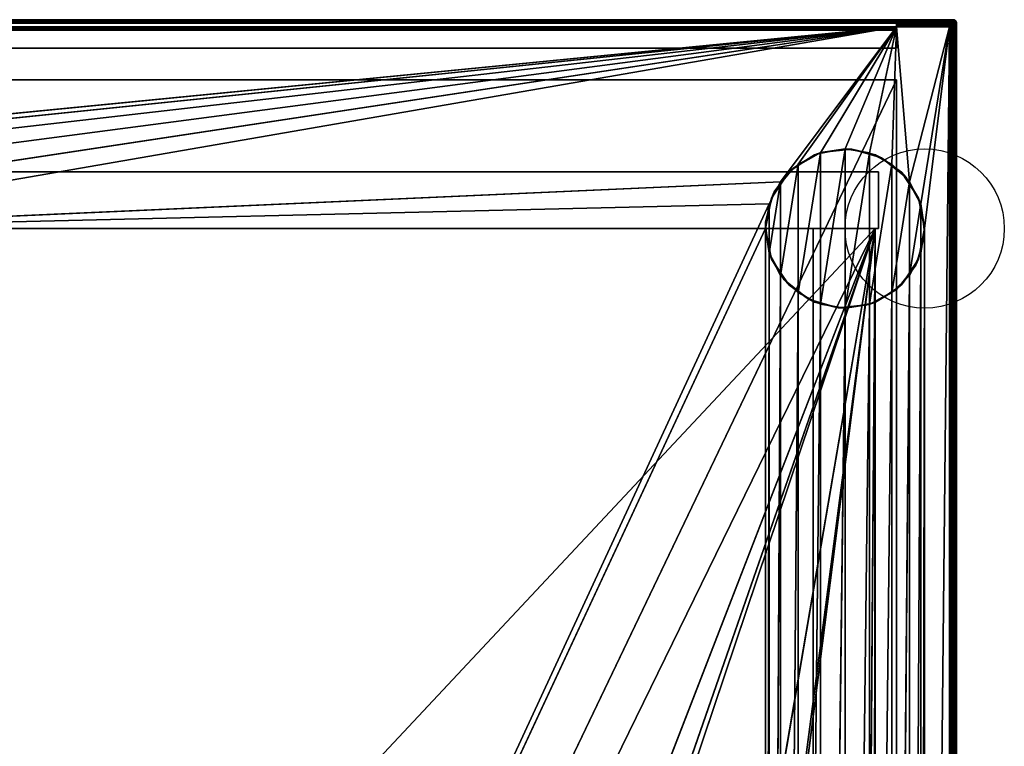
# Model space of a CAD drawing. Header units: millimetres. Extents: x -10 to 414, y -827 to 10.
# Tile 41 of 41: x 135 to 414, y -205 to 0. Entities that reach past the tile are written whole.
import ezdxf

# ---------------------------------------------------------------- set-up
doc = ezdxf.new("R2010")
doc.units = ezdxf.units.MM
doc.header["$MEASUREMENT"] = 0
for name, color, linetype, lineweight in [('0 Misc', 7, 'Continuous', 35), ('10 Raster Images', 7, 'Continuous', 35), ('5 Hatches', 7, 'Continuous', 35)]:
    doc.layers.add(name, color=color, linetype=linetype, lineweight=lineweight)

msp = doc.modelspace()

# ---------------------------------------------------------------- linework, layer by layer
at = {"layer": '0 Misc', "color": 160, "linetype": 'Continuous', "lineweight": 25}
for p, q in [((1, 0, 1174), (399, 0, 1174)), ((399, 0, 1194), (1, 0, 1194)), ((399, 0, 1174), (399, 0, 1194)), ((1, -1, 1195), (399, -1, 1195)), ((383, -1, 1173), (17, -1, 1173)), ((383, -2, 33.5), (17, -2, 33.5)), ((17, -2, 12), (383, -2, 12)), ((31.5, -36.5, 12), (383, -2, 12)), ((38.45, -37.6, 12), (383, -2, 12)), ((44.73, -40.8, 12), (383, -2, 12)), ((49.7, -45.77, 12), (383, -2, 12)), ((52.9, -52.05, 12), (383, -2, 12)), ((54, -59, 12), (383, -2, 12)), ((350.3, -45.77, 12), (383, -2, 12)), ((355.27, -40.8, 12), (383, -2, 12)), ((361.55, -37.6, 12), (383, -2, 12)), ((368.5, -36.5, 12), (383, -2, 12)), ((375.45, -37.6, 12), (383, -2, 12)), ((381.73, -40.8, 12), (383, -2, 12)), ((383, -1, 13), (383, -1, 1173)), ((383, -1, 1173), (383, -8, 1173)), ((383, -1, 13), (398, -1, 13)), ((398, -1, 1173), (383, -1, 1173)), ((383, -8, 34.5), (383, -1, 1173)), ((383, -3, 34.5), (383, -1, 1173)), ((383, -2.84, 34.49), (383, -1, 1173)), ((383, -2.55, 34.39), (383, -1, 1173)), ((383, -2.29, 34.21), (383, -1, 1173)), ((383, -2.11, 33.95), (383, -1, 1173)), ((383, -2.01, 33.66), (383, -1, 1173)), ((383, -2, 33.5), (383, -1, 1173)), ((383, -2, 12), (383, -1, 1173)), ((383, -1.84, 12.01), (383, -1, 1173)), ((383, -1.55, 12.11), (383, -1, 1173)), ((383, -1.29, 12.29), (383, -1, 1173)), ((383, -1.11, 12.55), (383, -1, 1173)), ((383, -1.01, 12.84), (383, -1, 1173)), ((383, -2, 12), (383, -2, 33.5)), ((398, -2, 12), (383, -2, 12)), ((386.7, -45.77, 12), (383, -2, 12)), ((386.7, -45.77, 12), (398, -2, 12)), ((389.9, -52.05, 12), (398, -2, 12)), ((391, -59, 12), (398, -2, 12)), ((391, -685, 12), (398, -2, 12)), ((398, -1, 13), (398, -1, 1173)), ((399, -1, 1173), (398, -1, 1173)), ((398, -781, 12), (398, -2, 12)), ((398.16, -1.01, 1173), (399, -1, 1173)), ((398.45, -1.11, 1173), (399, -1, 1173)), ((398.71, -1.29, 1173), (399, -1, 1173)), ((398.89, -1.55, 1173), (399, -1, 1173)), ((398.99, -1.84, 1173), (399, -1, 1173)), ((399, -2, 1173), (399, -1, 1173)), ((399, -1, 1195), (399, -799, 1195)), ((399, -2, 1173), (399, -2, 13)), ((399, -2, 13), (399, -781, 13)), ((399, -781, 1173), (399, -2, 1173)), ((400, -1, 1174), (400, -799, 1174)), ((400, -799, 1194), (400, -1, 1194)), ((400, -1, 1194), (400, -1, 1174)), ((17, -3, 34.5), (383, -3, 34.5)), ((383, -3, 34.5), (383, -8, 34.5)), ((17, -8, 34.5), (383, -8, 34.5)), ((383, -8, 1173), (17, -8, 1173)), ((383, -8, 34.5), (383, -8, 1173)), ((383, -17, 34.5), (17, -17, 34.5)), ((17, -17, 1173), (383, -17, 1173)), ((17, -781, 1173), (383, -17, 1173)), ((383, -17, 34.5), (383, -715, 34.5)), ((383, -17, 1173), (383, -17, 34.5)), ((383, -17, 1173), (383, -781, 1173)), ((383, -781, 13), (383, -17, 1173)), ((383, -715.89, 33.95), (383, -17, 1173)), ((383, -715.71, 34.21), (383, -17, 1173)), ((383, -715.45, 34.39), (383, -17, 1173)), ((383, -715.16, 34.49), (383, -17, 1173)), ((383, -715, 34.5), (383, -17, 1173)), ((355.27, -77.2), (361.55, -37.6)), ((361.55, -80.4), (368.5, -36.5)), ((361.55, -80.4), (361.55, -37.6)), ((368.5, -81.5), (368.5, -36.5)), ((368.5, -81.5), (375.45, -37.6)), ((375.45, -80.4), (375.45, -37.6)), ((350.3, -72.23), (355.27, -40.8)), ((355.27, -77.2), (355.27, -40.8)), ((375.45, -80.4), (381.73, -40.8)), ((381.73, -77.2), (381.73, -40.8)), ((22, -43, 1142), (378, -43, 1142)), ((378, -43, 69.5), (22, -43, 69.5)), ((378, -43, 1142), (378, -43, 69.5)), ((378, -59, 1142), (378, -43, 1142)), ((378, -59, 69.5), (378, -43, 69.5)), ((54, -59, 12), (350.3, -45.77, 12)), ((347.1, -65.95), (350.3, -45.77)), ((350.3, -72.23), (350.3, -45.77)), ((381.73, -77.2), (386.7, -45.77)), ((386.7, -72.23), (386.7, -45.77)), ((54, -59, 12), (347.1, -52.05, 12)), ((54, -685, 12), (347.1, -52.05, 12)), ((347.1, -65.95), (347.1, -52.05)), ((386.7, -72.23), (389.9, -52.05)), ((389.9, -65.95), (389.9, -52.05)), ((378, -59, 1142), (22, -59, 1142)), ((22, -59, 69.5), (378, -59, 69.5)), ((22, -59, 69.5), (377, -59, 70)), ((377, -59, 70), (23, -59, 70)), ((23, -59, 93), (377, -59, 93)), ((23, -783, 70), (377, -59, 70)), ((23, -59, 93), (359.5, -59, 428)), ((377, -59, 93), (23.7, -59.1, 93)), ((377, -59, 93), (39.7, -59.1, 93)), ((377, -59, 93), (39.7, -419, 93)), ((359.5, -59, 786), (40.5, -59, 786)), ((40.5, -59, 809), (359.5, -59, 809)), ((359.5, -59, 428), (40.5, -59, 428)), ((40.5, -59, 451), (359.5, -59, 451)), ((40.5, -59, 451), (359.5, -59, 786)), ((40.5, -59, 809), (378, -59, 1142)), ((54, -685, 12), (346, -59, 12)), ((112.5, -742, 70), (377, -59, 70)), ((139.5, -742, 70), (377, -59, 70)), ((139.5, -764, 70), (377, -59, 70)), ((260.5, -742, 70), (377, -59, 70)), ((287.5, -742, 70), (377, -59, 70)), ((287.5, -764, 70), (377, -59, 70)), ((346, -685, 12), (346, -59, 12)), ((359.5, -59, 809), (359.5, -59, 786)), ((359.5, -59, 451), (359.5, -59, 428)), ((359.5, -419, 786), (359.5, -59, 786)), ((359.5, -419, 809), (359.5, -59, 809)), ((359.5, -419, 428), (359.5, -59, 428)), ((359.5, -419, 451), (359.5, -59, 451)), ((377, -59, 93), (359.5, -59, 428)), ((359.5, -59, 428), (378, -59, 1142)), ((359.5, -59, 451), (378, -59, 1142)), ((359.5, -59, 451), (359.5, -59, 786)), ((359.5, -59, 786), (378, -59, 1142)), ((359.5, -59, 809), (378, -59, 1142)), ((377, -59, 93), (374.3, -419, 93)), ((377, -59, 93), (376.3, -781.6, 93)), ((377, -783, 93), (377, -59, 93)), ((377, -59, 93), (377, -59, 70)), ((377, -783, 70), (377, -59, 70)), ((377, -59, 70), (378, -59, 69.5)), ((377, -59, 70), (378, -59, 1142)), ((377, -59, 93), (378, -59, 1142)), ((378, -59, 69.5), (378, -59, 1142)), ((389.9, -678.05, 12), (391, -59, 12)), ((391, -59, 12), (391, -685, 12)), ((346, -685, 12), (347.1, -65.95, 12)), ((347.1, -678.05, 12), (347.1, -65.95, 12)), ((386.7, -671.77, 12), (389.9, -65.95, 12)), ((389.9, -678.05, 12), (389.9, -65.95, 12)), ((347.1, -678.05, 12), (350.3, -72.23, 12)), ((350.3, -671.77, 12), (350.3, -72.23, 12)), ((381.73, -666.8, 12), (386.7, -72.23, 12)), ((386.7, -671.77, 12), (386.7, -72.23, 12)), ((350.3, -671.77, 12), (355.27, -77.2, 12)), ((355.27, -666.8, 12), (355.27, -77.2, 12)), ((375.45, -663.6, 12), (381.73, -77.2, 12)), ((381.73, -666.8, 12), (381.73, -77.2, 12)), ((355.27, -666.8, 12), (361.55, -80.4, 12)), ((361.55, -663.6, 12), (361.55, -80.4, 12)), ((368.5, -662.5, 12), (375.45, -80.4, 12)), ((375.45, -663.6, 12), (375.45, -80.4, 12)), ((361.55, -663.6, 12), (368.5, -81.5, 12)), ((368.5, -662.5, 12), (368.5, -81.5, 12))]:
    msp.add_line(p, q, dxfattribs=at).dxf.unprotected_set("ltscale", 0)
for centre in [(391, -59), (391, -59, 12)]:
    msp.add_circle(centre, 22.5, dxfattribs=at).dxf.unprotected_set("ltscale", 0)
at = {"layer": '0 Misc', "color": 160, "linetype": 'Continuous', "lineweight": 25, "extrusion": (-1, 0, 0)}
for centre, start, end in [((1, 1174, -399), 180, 270), ((1, 1194, -399), 90, 180), ((3, 33.5, -383), 90, 180)]:
    msp.add_arc(centre, 1, start, end, dxfattribs=at).dxf.unprotected_set("ltscale", 0)
at = {"layer": '0 Misc', "color": 160, "linetype": 'Continuous', "lineweight": 25, "extrusion": (0, 0, -1)}
for centre in [(-399, -1, -1174), (-398, -2, -1173)]:
    msp.add_arc(centre, 1, 90, 180, dxfattribs=at).dxf.unprotected_set("ltscale", 0)
at = {"layer": '0 Misc', "color": 160, "linetype": 'Continuous', "lineweight": 25}
for centre in [(399, -1, 1194), (398, -2, 13)]:
    msp.add_arc(centre, 1, 0, 90, dxfattribs=at).dxf.unprotected_set("ltscale", 0)
at = {"layer": '0 Misc', "color": 160, "linetype": 'Continuous', "lineweight": 25, "extrusion": (1, 0, 0)}
for centre in [(-2, 13, 383), (-2, 13, 398)]:
    msp.add_arc(centre, 1, 270, 0, dxfattribs=at).dxf.unprotected_set("ltscale", 0)
at = {"layer": '0 Misc', "color": 160, "linetype": 'Continuous', "lineweight": 25, "extrusion": (0, -1, 0)}
for centre, start, end in [((398, 13, 2), 270, 0), ((399, 1174, 1), 270, 0), ((399, 1194, 1), 0, 90)]:
    msp.add_arc(centre, 1, start, end, dxfattribs=at).dxf.unprotected_set("ltscale", 0)
at = {"layer": '0 Misc', "color": 7, "lineweight": 25}
for points, invisible_edges in [([(1, -0.08, 1173.62), (399, 0, 1174), (399, -0.08, 1173.62)], 1), ([(1, -0.08, 1173.62), (1, 0, 1174), (399, 0, 1174)], 12), ([(399, 0, 1194), (1, 0, 1174), (1, 0, 1194)], 1), ([(399, 0, 1194), (399, 0, 1174), (1, 0, 1174)], 12), ([(399, 0, 1194), (1, -0.08, 1194.38), (399, -0.08, 1194.38)], 1), ([(399, 0, 1194), (1, 0, 1194), (1, -0.08, 1194.38)], 12), ([(399, 0, 1174), (399.38, -0.08, 1194), (399.38, -0.08, 1174)], 1), ([(399, 0, 1174), (399, 0, 1194), (399.38, -0.08, 1194)], 12), ([(1, -0.29, 1173.29), (399, -0.08, 1173.62), (399, -0.29, 1173.29)], 1), ([(1, -0.29, 1173.29), (1, -0.08, 1173.62), (399, -0.08, 1173.62)], 12), ([(1, -0.29, 1194.71), (399, -0.08, 1194.38), (1, -0.08, 1194.38)], 1), ([(1, -0.29, 1194.71), (399, -0.29, 1194.71), (399, -0.08, 1194.38)], 12), ([(399, -0.29, 1173.29), (1, -0.62, 1173.08), (1, -0.29, 1173.29)], 1), ([(399, -0.29, 1173.29), (399, -0.62, 1173.08), (1, -0.62, 1173.08)], 12), ([(1, -0.62, 1194.92), (399, -0.29, 1194.71), (1, -0.29, 1194.71)], 1), ([(1, -0.62, 1194.92), (399, -0.62, 1194.92), (399, -0.29, 1194.71)], 12), ([(399, -0.62, 1173.08), (2, -1, 1173), (1, -0.62, 1173.08)], 12), ([(1, -1, 1195), (399, -0.62, 1194.92), (1, -0.62, 1194.92)], 1), ([(1, -1, 1195), (399, -1, 1195), (399, -0.62, 1194.92)], 12), ([(399, -0.62, 1173.08), (17, -1, 1173), (2, -1, 1173)], 12), ([(383, -1, 1173), (17, -8, 1173), (17, -1, 1173)], 1), ([(383, -1, 1173), (383, -8, 1173), (17, -8, 1173)], 12), ([(383, -2, 33.5), (17, -2, 12), (17, -2, 33.5)], 1), ([(383, -2, 33.5), (383, -2, 12), (17, -2, 12)], 12), ([(383, -2, 33.5), (17, -2.08, 33.88), (383, -2.08, 33.88)], 1), ([(383, -2, 33.5), (17, -2, 33.5), (17, -2.08, 33.88)], 12), ([(17, -2.29, 34.21), (383, -2.08, 33.88), (17, -2.08, 33.88)], 1), ([(17, -2.29, 34.21), (383, -2.29, 34.21), (383, -2.08, 33.88)], 12), ([(17, -2.62, 34.42), (383, -2.29, 34.21), (17, -2.29, 34.21)], 1), ([(17, -2.62, 34.42), (383, -2.62, 34.42), (383, -2.29, 34.21)], 12), ([(17, -3, 34.5), (383, -2.62, 34.42), (17, -2.62, 34.42)], 1), ([(17, -3, 34.5), (383, -3, 34.5), (383, -2.62, 34.42)], 12), ([(398, -1, 1173), (383, -1, 1173), (399, -0.62, 1173.08)], 2), ([(383, -1, 13), (398, -1.08, 12.62), (383, -1.08, 12.62)], 1), ([(383, -1, 13), (398, -1, 13), (398, -1.08, 12.62)], 12), ([(398, -1, 13), (383, -1, 1173), (398, -1, 1173)], 1), ([(398, -1, 13), (383, -1, 13), (383, -1, 1173)], 12), ([(398, -1.29, 12.29), (383, -1.08, 12.62), (398, -1.08, 12.62)], 1), ([(398, -1.29, 12.29), (383, -1.29, 12.29), (383, -1.08, 12.62)], 12), ([(398, -1.62, 12.08), (383, -1.29, 12.29), (398, -1.29, 12.29)], 1), ([(398, -1.62, 12.08), (383, -1.62, 12.08), (383, -1.29, 12.29)], 12), ([(398, -2, 12), (383, -1.62, 12.08), (398, -1.62, 12.08)], 1), ([(398, -2, 12), (383, -2, 12), (383, -1.62, 12.08)], 12), ([(398, -1, 1173), (399, -0.62, 1173.08), (399, -1, 1173)], 1), ([(398, -1, 13), (398.38, -1.08, 1173), (398.38, -1.08, 13)], 1), ([(398, -1, 13), (398, -1, 1173), (398.38, -1.08, 1173)], 12), ([(398, -781, 12), (398.38, -2, 12.08), (398.38, -781, 12.08)], 1), ([(398, -781, 12), (398, -2, 12), (398.38, -2, 12.08)], 12), ([(398.05, -1.09, 12.58), (398.34, -1.25, 12.43), (398.09, -1.22, 12.38)], 1), ([(398.05, -1.09, 12.58), (398.3, -1.11, 12.65), (398.34, -1.25, 12.43)], 12), ([(398.09, -1.38, 12.22), (398.3, -1.65, 12.11), (398.05, -1.58, 12.09)], 1), ([(398.09, -1.22, 12.38), (398.34, -1.43, 12.25), (398.09, -1.38, 12.22)], 1), ([(398.09, -1.22, 12.38), (398.34, -1.25, 12.43), (398.34, -1.43, 12.25)], 12), ([(398.09, -1.38, 12.22), (398.34, -1.43, 12.25), (398.3, -1.65, 12.11)], 12), ([(398.53, -1.19, 12.75), (398.22, -1.03, 12.89), (398.45, -1.11, 13)], 1), ([(398.53, -1.19, 12.75), (398.3, -1.11, 12.65), (398.22, -1.03, 12.89)], 12), ([(398.45, -2, 12.11), (398.22, -1.89, 12.03), (398.3, -1.65, 12.11)], 12), ([(398.34, -1.25, 12.43), (398.3, -1.11, 12.65), (398.53, -1.19, 12.75)], 12), ([(398.57, -1.52, 12.33), (398.3, -1.65, 12.11), (398.34, -1.43, 12.25)], 1), ([(398.57, -1.52, 12.33), (398.53, -1.75, 12.19), (398.3, -1.65, 12.11)], 12), ([(398.45, -2, 12.11), (398.3, -1.65, 12.11), (398.53, -1.75, 12.19)], 1), ([(398.34, -1.25, 12.43), (398.53, -1.19, 12.75), (398.57, -1.33, 12.52)], 1), ([(398.34, -1.43, 12.25), (398.34, -1.25, 12.43), (398.57, -1.33, 12.52)], 12), ([(398.34, -1.43, 12.25), (398.57, -1.33, 12.52), (398.57, -1.52, 12.33)], 1), ([(398.38, -1.08, 13), (398.71, -1.29, 1173), (398.71, -1.29, 13)], 1), ([(398.38, -1.08, 13), (398.38, -1.08, 1173), (398.71, -1.29, 1173)], 12), ([(398.71, -2, 12.29), (398.38, -781, 12.08), (398.38, -2, 12.08)], 1), ([(398.71, -2, 12.29), (398.71, -781, 12.29), (398.38, -781, 12.08)], 12), ([(398.53, -1.19, 12.75), (398.76, -1.46, 12.65), (398.57, -1.33, 12.52)], 1), ([(398.53, -1.19, 12.75), (398.72, -1.32, 12.87), (398.76, -1.46, 12.65)], 12), ([(398.72, -1.87, 12.32), (398.53, -1.75, 12.19), (398.57, -1.52, 12.33)], 12), ([(398.76, -1.46, 12.65), (398.57, -1.52, 12.33), (398.57, -1.33, 12.52)], 1), ([(398.76, -1.46, 12.65), (398.76, -1.65, 12.46), (398.57, -1.52, 12.33)], 12), ([(398.72, -1.87, 12.32), (398.57, -1.52, 12.33), (398.76, -1.65, 12.46)], 1), ([(398.71, -1.29, 13), (398.92, -1.62, 1173), (398.92, -1.62, 13)], 1), ([(398.71, -1.29, 13), (398.71, -1.29, 1173), (398.92, -1.62, 1173)], 12), ([(398.92, -2, 12.62), (398.71, -781, 12.29), (398.71, -2, 12.29)], 1), ([(398.92, -2, 12.62), (398.92, -781, 12.62), (398.71, -781, 12.29)], 12), ([(398.9, -1.63, 12.79), (398.72, -1.32, 12.87), (398.87, -1.5, 12.99)], 1), ([(398.9, -1.63, 12.79), (398.76, -1.46, 12.65), (398.72, -1.32, 12.87)], 12), ([(398.87, -1.99, 12.5), (398.72, -1.87, 12.32), (398.76, -1.65, 12.46)], 12), ([(398.9, -1.63, 12.79), (398.76, -1.65, 12.46), (398.76, -1.46, 12.65)], 1), ([(398.9, -1.63, 12.79), (398.9, -1.79, 12.63), (398.76, -1.65, 12.46)], 12), ([(398.87, -1.99, 12.5), (398.76, -1.65, 12.46), (398.9, -1.79, 12.63)], 1), ([(398.9, -1.63, 12.79), (398.98, -1.95, 12.82), (398.9, -1.79, 12.63)], 1), ([(398.9, -1.63, 12.79), (398.98, -1.82, 12.95), (398.98, -1.95, 12.82)], 12), ([(399, -2, 1173), (398.92, -1.62, 13), (398.92, -1.62, 1173)], 1), ([(399, -2, 1173), (399, -2, 13), (398.92, -1.62, 13)], 12), ([(399, -2, 13), (398.92, -781, 12.62), (398.92, -2, 12.62)], 1), ([(399, -2, 13), (399, -781, 13), (398.92, -781, 12.62)], 12), ([(399.25, -0.47, 1173.19), (399.11, -0.78, 1173.03), (399, -0.55, 1173.11)], 1), ([(399, -0.55, 1194.89), (399.35, -0.7, 1194.89), (399.25, -0.47, 1194.81)], 1), ([(399, -0.55, 1194.89), (399.11, -0.78, 1194.97), (399.35, -0.7, 1194.89)], 12), ([(399, -1, 1173), (399.38, -799, 1173.08), (399, -2, 1173)], 1), ([(399, -1, 1173), (399.38, -1, 1173.08), (399.38, -799, 1173.08)], 12), ([(399, -1, 1195), (399.38, -799, 1194.92), (399.38, -1, 1194.92)], 1), ([(399, -1, 1195), (399, -799, 1195), (399.38, -799, 1194.92)], 12), ([(399.38, -799, 1173.08), (399, -781, 1173), (399, -2, 1173)], 12), ([(399.21, -0.1, 1173.63), (399.13, -0.28, 1173.32), (399.01, -0.13, 1173.5)], 1), ([(399.01, -0.13, 1194.5), (399.35, -0.24, 1194.54), (399.21, -0.1, 1194.37)], 1), ([(399.01, -0.13, 1194.5), (399.13, -0.28, 1194.68), (399.35, -0.24, 1194.54)], 12), ([(399.21, -0.1, 1173.63), (399.05, -0.02, 1173.82), (399.18, -0.02, 1173.95)], 12), ([(399.37, -0.1, 1194.21), (399.05, -0.02, 1194.18), (399.21, -0.1, 1194.37)], 1), ([(399.37, -0.1, 1194.21), (399.18, -0.02, 1194.05), (399.05, -0.02, 1194.18)], 12), ([(399.25, -0.47, 1173.19), (399.35, -0.7, 1173.11), (399.11, -0.78, 1173.03)], 12), ([(399.21, -0.1, 1173.63), (399.35, -0.24, 1173.46), (399.13, -0.28, 1173.32)], 12), ([(399.35, -0.24, 1173.46), (399.25, -0.47, 1173.19), (399.13, -0.28, 1173.32)], 1), ([(399.13, -0.28, 1194.68), (399.48, -0.43, 1194.67), (399.35, -0.24, 1194.54)], 1), ([(399.13, -0.28, 1194.68), (399.25, -0.47, 1194.81), (399.48, -0.43, 1194.67)], 12), ([(399.21, -0.1, 1173.63), (399.18, -0.02, 1173.95), (399.37, -0.1, 1173.79)], 1), ([(399.35, -0.24, 1173.46), (399.21, -0.1, 1173.63), (399.37, -0.1, 1173.79)], 12), ([(399.21, -0.1, 1194.37), (399.54, -0.24, 1194.35), (399.37, -0.1, 1194.21)], 1), ([(399.21, -0.1, 1194.37), (399.35, -0.24, 1194.54), (399.54, -0.24, 1194.35)], 12), ([(399.35, -0.24, 1173.46), (399.48, -0.43, 1173.33), (399.25, -0.47, 1173.19)], 12), ([(399.35, -0.7, 1173.11), (399.25, -0.47, 1173.19), (399.48, -0.43, 1173.33)], 12), ([(399.57, -0.66, 1194.75), (399.48, -0.43, 1194.67), (399.25, -0.47, 1194.81)], 12), ([(399.57, -0.66, 1194.75), (399.25, -0.47, 1194.81), (399.35, -0.7, 1194.89)], 1), ([(399.35, -0.24, 1173.46), (399.37, -0.1, 1173.79), (399.54, -0.24, 1173.65)], 1), ([(399.48, -0.43, 1173.33), (399.35, -0.24, 1173.46), (399.54, -0.24, 1173.65)], 12), ([(399.54, -0.24, 1194.35), (399.35, -0.24, 1194.54), (399.48, -0.43, 1194.67)], 12), ([(399.35, -0.7, 1173.11), (399.48, -0.43, 1173.33), (399.57, -0.66, 1173.25)], 1), ([(399.57, -0.66, 1173.25), (399.42, -0.95, 1173.09), (399.35, -0.7, 1173.11)], 1), ([(399.35, -0.7, 1194.89), (399.62, -0.91, 1194.78), (399.57, -0.66, 1194.75)], 1), ([(399.35, -0.7, 1194.89), (399.42, -0.95, 1194.91), (399.62, -0.91, 1194.78)], 12), ([(399.54, -0.24, 1173.65), (399.37, -0.1, 1173.79), (399.5, -0.13, 1173.99)], 12), ([(399.37, -0.1, 1194.21), (399.68, -0.28, 1194.13), (399.5, -0.13, 1194.01)], 1), ([(399.37, -0.1, 1194.21), (399.54, -0.24, 1194.35), (399.68, -0.28, 1194.13)], 12), ([(399.71, -0.29, 1194), (399.38, -0.08, 1174), (399.38, -0.08, 1194)], 1), ([(399.71, -0.29, 1194), (399.71, -0.29, 1174), (399.38, -0.08, 1174)], 12), ([(399.38, -799, 1173.08), (399.71, -1, 1173.29), (399.71, -799, 1173.29)], 1), ([(399.38, -799, 1173.08), (399.38, -1, 1173.08), (399.71, -1, 1173.29)], 12), ([(399.38, -1, 1194.92), (399.71, -799, 1194.71), (399.71, -1, 1194.71)], 1), ([(399.38, -1, 1194.92), (399.38, -799, 1194.92), (399.71, -799, 1194.71)], 12), ([(399.57, -0.66, 1173.25), (399.62, -0.91, 1173.22), (399.42, -0.95, 1173.09)], 12), ([(399.48, -0.43, 1173.33), (399.54, -0.24, 1173.65), (399.67, -0.43, 1173.52)], 1), ([(399.54, -0.24, 1194.35), (399.48, -0.43, 1194.67), (399.67, -0.43, 1194.48)], 1), ([(399.57, -0.66, 1173.25), (399.48, -0.43, 1173.33), (399.67, -0.43, 1173.52)], 12), ([(399.67, -0.43, 1194.48), (399.48, -0.43, 1194.67), (399.57, -0.66, 1194.75)], 12), ([(399.54, -0.24, 1173.65), (399.5, -0.13, 1173.99), (399.68, -0.28, 1173.87)], 1), ([(399.67, -0.43, 1173.52), (399.54, -0.24, 1173.65), (399.68, -0.28, 1173.87)], 12), ([(399.54, -0.24, 1194.35), (399.81, -0.47, 1194.25), (399.68, -0.28, 1194.13)], 1), ([(399.54, -0.24, 1194.35), (399.67, -0.43, 1194.48), (399.81, -0.47, 1194.25)], 12), ([(399.57, -0.66, 1173.25), (399.67, -0.43, 1173.52), (399.75, -0.66, 1173.43)], 1), ([(399.67, -0.43, 1194.48), (399.57, -0.66, 1194.75), (399.75, -0.66, 1194.57)], 1), ([(399.75, -0.66, 1173.43), (399.62, -0.91, 1173.22), (399.57, -0.66, 1173.25)], 1), ([(399.78, -0.91, 1194.62), (399.57, -0.66, 1194.75), (399.62, -0.91, 1194.78)], 1), ([(399.78, -0.91, 1194.62), (399.75, -0.66, 1194.57), (399.57, -0.66, 1194.75)], 12), ([(399.75, -0.66, 1173.43), (399.78, -0.91, 1173.38), (399.62, -0.91, 1173.22)], 12), ([(399.67, -0.43, 1173.52), (399.68, -0.28, 1173.87), (399.81, -0.47, 1173.75)], 1), ([(399.67, -0.43, 1173.52), (399.89, -0.7, 1173.65), (399.75, -0.66, 1173.43)], 1), ([(399.67, -0.43, 1173.52), (399.81, -0.47, 1173.75), (399.89, -0.7, 1173.65)], 12), ([(399.89, -0.7, 1194.35), (399.67, -0.43, 1194.48), (399.75, -0.66, 1194.57)], 1), ([(399.89, -0.7, 1194.35), (399.81, -0.47, 1194.25), (399.67, -0.43, 1194.48)], 12), ([(399.92, -0.62, 1194), (399.71, -0.29, 1174), (399.71, -0.29, 1194)], 1), ([(399.92, -0.62, 1194), (399.92, -0.62, 1174), (399.71, -0.29, 1174)], 12), ([(399.92, -1, 1173.62), (399.71, -799, 1173.29), (399.71, -1, 1173.29)], 1), ([(399.92, -1, 1173.62), (399.92, -799, 1173.62), (399.71, -799, 1173.29)], 12), ([(399.71, -1, 1194.71), (399.92, -799, 1194.38), (399.92, -1, 1194.38)], 1), ([(399.71, -1, 1194.71), (399.71, -799, 1194.71), (399.92, -799, 1194.38)], 12), ([(399.89, -0.7, 1173.65), (399.78, -0.91, 1173.38), (399.75, -0.66, 1173.43)], 1), ([(399.91, -0.95, 1194.42), (399.75, -0.66, 1194.57), (399.78, -0.91, 1194.62)], 1), ([(399.91, -0.95, 1194.42), (399.89, -0.7, 1194.35), (399.75, -0.66, 1194.57)], 12), ([(399.89, -0.7, 1173.65), (399.91, -0.95, 1173.58), (399.78, -0.91, 1173.38)], 12), ([(399.89, -0.55, 1174), (399.89, -0.7, 1173.65), (399.81, -0.47, 1173.75)], 1), ([(399.81, -0.47, 1194.25), (399.97, -0.78, 1194.11), (399.89, -0.55, 1194)], 1), ([(399.81, -0.47, 1194.25), (399.89, -0.7, 1194.35), (399.97, -0.78, 1194.11)], 12), ([(399.89, -0.55, 1174), (399.97, -0.78, 1173.89), (399.89, -0.7, 1173.65)], 12), ([(400, -1, 1194), (399.92, -0.62, 1174), (399.92, -0.62, 1194)], 1), ([(400, -1, 1194), (400, -1, 1174), (399.92, -0.62, 1174)], 12), ([(400, -1, 1174), (399.92, -799, 1173.62), (399.92, -1, 1173.62)], 1), ([(400, -1, 1174), (400, -799, 1174), (399.92, -799, 1173.62)], 12), ([(400, -799, 1194), (399.92, -1, 1194.38), (399.92, -799, 1194.38)], 1), ([(400, -799, 1194), (400, -1, 1194), (399.92, -1, 1194.38)], 12), ([(400, -799, 1194), (400, -1, 1174), (400, -1, 1194)], 1), ([(400, -799, 1194), (400, -799, 1174), (400, -1, 1174)], 12), ([(17, -3, 34.5), (383, -8, 34.5), (383, -3, 34.5)], 1), ([(17, -3, 34.5), (17, -8, 34.5), (383, -8, 34.5)], 12), ([(17, -8, 34.5), (383, -8, 1173), (383, -8, 34.5)], 1), ([(17, -8, 34.5), (17, -8, 1173), (383, -8, 1173)], 12), ([(383, -715, 34.5), (17, -17, 34.5), (17, -715, 34.5)], 1), ([(383, -715, 34.5), (383, -17, 34.5), (17, -17, 34.5)], 12), ([(383, -17, 34.5), (17, -17, 1173), (17, -17, 34.5)], 1), ([(383, -17, 34.5), (383, -17, 1173), (17, -17, 1173)], 12), ([(378, -43, 1142), (22, -43, 69.5), (22, -43, 1142)], 1), ([(378, -43, 1142), (378, -43, 69.5), (22, -43, 69.5)], 12), ([(378, -59, 1142), (22, -43, 1142), (22, -59, 1142)], 1), ([(378, -59, 1142), (378, -43, 1142), (22, -43, 1142)], 12), ([(22, -59, 69.5), (378, -43, 69.5), (378, -59, 69.5)], 1), ([(22, -59, 69.5), (22, -43, 69.5), (378, -43, 69.5)], 12), ([(378, -59, 69.5), (378, -43, 1142), (378, -59, 1142)], 1), ([(378, -59, 69.5), (378, -43, 69.5), (378, -43, 1142)], 12), ([(40.5, -419, 786), (359.5, -59, 786), (359.5, -419, 786)], 1), ([(40.5, -419, 786), (40.5, -59, 786), (359.5, -59, 786)], 12), ([(359.5, -419, 809), (40.5, -59, 809), (40.5, -419, 809)], 1), ([(359.5, -419, 809), (359.5, -59, 809), (40.5, -59, 809)], 12), ([(40.5, -419, 428), (359.5, -59, 428), (359.5, -419, 428)], 1), ([(40.5, -419, 428), (40.5, -59, 428), (359.5, -59, 428)], 12), ([(359.5, -419, 451), (40.5, -59, 451), (40.5, -419, 451)], 1), ([(359.5, -419, 451), (359.5, -59, 451), (40.5, -59, 451)], 12), ([(359.5, -419, 786), (359.5, -59, 809), (359.5, -419, 809)], 1), ([(359.5, -419, 786), (359.5, -59, 786), (359.5, -59, 809)], 12), ([(359.5, -419, 428), (359.5, -59, 451), (359.5, -419, 451)], 1), ([(359.5, -419, 428), (359.5, -59, 428), (359.5, -59, 451)], 12), ([(377, -783, 70), (377, -59, 93), (377, -783, 93)], 1), ([(377, -783, 70), (377, -59, 70), (377, -59, 93)], 12)]:
    msp.add_3dface(points, dxfattribs=dict(at, invisible_edges=invisible_edges))
for points in [[(399.05, -0.02, 1173.82), (399, -0.08, 1173.62), (399, 0, 1174)], [(399.18, -0.02, 1173.95), (399.05, -0.02, 1173.82), (399, 0, 1174)], [(399.18, -0.02, 1173.95), (399, 0, 1174), (399.38, -0.08, 1174)], [(399.18, -0.02, 1194.05), (399, 0, 1194), (399.05, -0.02, 1194.18)], [(399.18, -0.02, 1194.05), (399.38, -0.08, 1194), (399, 0, 1194)], [(399.05, -0.02, 1194.18), (399, 0, 1194), (399, -0.08, 1194.38)], [(399, -0.62, 1173.08), (383, -1, 1173), (17, -1, 1173)], [(31.5, -36.5, 12), (17, -2, 12), (383, -2, 12)], [(31.5, -36.5, 12), (383, -2, 12), (38.45, -37.6, 12)], [(38.45, -37.6, 12), (383, -2, 12), (44.73, -40.8, 12)], [(44.73, -40.8, 12), (383, -2, 12), (49.7, -45.77, 12)], [(49.7, -45.77, 12), (383, -2, 12), (52.9, -52.05, 12)], [(52.9, -52.05, 12), (383, -2, 12), (54, -59, 12)], [(54, -59, 12), (383, -2, 12), (350.3, -45.77, 12)], [(350.3, -45.77, 12), (383, -2, 12), (355.27, -40.8, 12)], [(355.27, -40.8, 12), (383, -2, 12), (361.55, -37.6, 12)], [(361.55, -37.6, 12), (383, -2, 12), (368.5, -36.5, 12)], [(368.5, -36.5, 12), (383, -2, 12), (375.45, -37.6, 12)], [(375.45, -37.6, 12), (383, -2, 12), (381.73, -40.8, 12)], [(381.73, -40.8, 12), (383, -2, 12), (386.7, -45.77, 12)], [(383, -1, 1173), (383, -8, 34.5), (383, -8, 1173)], [(383, -8, 34.5), (383, -1, 1173), (383, -3, 34.5)], [(383, -3, 34.5), (383, -1, 1173), (383, -2.84, 34.49)], [(383, -2.84, 34.49), (383, -1, 1173), (383, -2.55, 34.39)], [(383, -2.55, 34.39), (383, -1, 1173), (383, -2.29, 34.21)], [(383, -2.29, 34.21), (383, -1, 1173), (383, -2.11, 33.95)], [(383, -2.11, 33.95), (383, -1, 1173), (383, -2.01, 33.66)], [(383, -2.01, 33.66), (383, -1, 1173), (383, -2, 33.5)], [(383, -2, 33.5), (383, -1, 1173), (383, -2, 12)], [(383, -2, 12), (383, -1, 1173), (383, -1.84, 12.01)], [(383, -1.84, 12.01), (383, -1, 1173), (383, -1.55, 12.11)], [(383, -1.55, 12.11), (383, -1, 1173), (383, -1.29, 12.29)], [(383, -1.29, 12.29), (383, -1, 1173), (383, -1.11, 12.55)], [(383, -1.11, 12.55), (383, -1, 1173), (383, -1.01, 12.84)], [(383, -1.01, 12.84), (383, -1, 1173), (383, -1, 13)], [(386.7, -45.77, 12), (383, -2, 12), (398, -2, 12)], [(386.7, -45.77, 12), (398, -2, 12), (389.9, -52.05, 12)], [(389.9, -52.05, 12), (398, -2, 12), (391, -59, 12)], [(391, -59, 12), (398, -2, 12), (391, -685, 12)], [(398, -781, 12), (391, -685, 12), (398, -2, 12)], [(398, -1.08, 12.62), (398, -1, 13), (398.05, -1.09, 12.58)], [(398.05, -1.09, 12.58), (398, -1, 13), (398.22, -1.03, 12.89)], [(398.22, -1.03, 12.89), (398, -1, 13), (398.38, -1.08, 13)], [(399, -1, 1173), (398.16, -1.01, 1173), (398, -1, 1173)], [(398, -1.08, 12.62), (398.09, -1.22, 12.38), (398, -1.29, 12.29)], [(398, -1.08, 12.62), (398.05, -1.09, 12.58), (398.09, -1.22, 12.38)], [(398.09, -1.22, 12.38), (398.09, -1.38, 12.22), (398, -1.29, 12.29)], [(398.05, -1.58, 12.09), (398, -1.62, 12.08), (398, -1.29, 12.29)], [(398.09, -1.38, 12.22), (398.05, -1.58, 12.09), (398, -1.29, 12.29)], [(398.05, -1.58, 12.09), (398.3, -1.65, 12.11), (398, -1.62, 12.08)], [(398, -1.62, 12.08), (398.22, -1.89, 12.03), (398, -2, 12)], [(398.3, -1.65, 12.11), (398.22, -1.89, 12.03), (398, -1.62, 12.08)], [(398.22, -1.89, 12.03), (398.38, -2, 12.08), (398, -2, 12)], [(398.05, -1.09, 12.58), (398.22, -1.03, 12.89), (398.3, -1.11, 12.65)], [(398.16, -1.01, 1173), (399, -1, 1173), (398.45, -1.11, 1173)], [(398.45, -1.11, 13), (398.22, -1.03, 12.89), (398.38, -1.08, 13)], [(398.45, -2, 12.11), (398.38, -2, 12.08), (398.22, -1.89, 12.03)], [(398.45, -1.11, 13), (398.38, -1.08, 13), (398.71, -1.29, 13)], [(398.45, -2, 12.11), (398.71, -2, 12.29), (398.38, -2, 12.08)], [(398.45, -1.11, 1173), (399, -1, 1173), (398.71, -1.29, 1173)], [(398.53, -1.19, 12.75), (398.45, -1.11, 13), (398.71, -1.29, 13)], [(398.53, -1.75, 12.19), (398.71, -2, 12.29), (398.45, -2, 12.11)], [(398.53, -1.19, 12.75), (398.71, -1.29, 13), (398.72, -1.32, 12.87)], [(398.71, -2, 12.29), (398.53, -1.75, 12.19), (398.72, -1.87, 12.32)], [(398.71, -1.29, 1173), (399, -1, 1173), (398.89, -1.55, 1173)], [(398.87, -1.5, 12.99), (398.72, -1.32, 12.87), (398.71, -1.29, 13)], [(398.92, -1.62, 13), (398.87, -1.5, 12.99), (398.71, -1.29, 13)], [(398.87, -1.99, 12.5), (398.71, -2, 12.29), (398.72, -1.87, 12.32)], [(398.71, -2, 12.29), (398.87, -1.99, 12.5), (398.92, -2, 12.62)], [(398.92, -1.62, 13), (398.9, -1.63, 12.79), (398.87, -1.5, 12.99)], [(398.9, -1.79, 12.63), (398.92, -2, 12.62), (398.87, -1.99, 12.5)], [(398.89, -1.55, 1173), (399, -1, 1173), (398.99, -1.84, 1173)], [(398.98, -1.82, 12.95), (398.9, -1.63, 12.79), (398.92, -1.62, 13)], [(398.9, -1.79, 12.63), (398.98, -1.95, 12.82), (398.92, -2, 12.62)], [(398.92, -1.62, 13), (399, -2, 13), (398.98, -1.82, 12.95)], [(398.98, -1.95, 12.82), (399, -2, 13), (398.92, -2, 12.62)], [(398.98, -1.82, 12.95), (399, -2, 13), (398.98, -1.95, 12.82)], [(398.99, -1.84, 1173), (399, -1, 1173), (399, -2, 1173)], [(399.21, -0.1, 1173.63), (399, -0.08, 1173.62), (399.05, -0.02, 1173.82)], [(399.05, -0.02, 1194.18), (399, -0.08, 1194.38), (399.21, -0.1, 1194.37)], [(399.01, -0.13, 1173.5), (399, -0.29, 1173.29), (399, -0.08, 1173.62)], [(399.21, -0.1, 1173.63), (399.01, -0.13, 1173.5), (399, -0.08, 1173.62)], [(399.01, -0.13, 1194.5), (399.21, -0.1, 1194.37), (399, -0.08, 1194.38)], [(399, -0.29, 1194.71), (399.01, -0.13, 1194.5), (399, -0.08, 1194.38)], [(399.13, -0.28, 1173.32), (399, -0.29, 1173.29), (399.01, -0.13, 1173.5)], [(399, -0.29, 1194.71), (399.13, -0.28, 1194.68), (399.01, -0.13, 1194.5)], [(399.25, -0.47, 1173.19), (399, -0.29, 1173.29), (399.13, -0.28, 1173.32)], [(399.13, -0.28, 1194.68), (399, -0.29, 1194.71), (399.25, -0.47, 1194.81)], [(399, -0.62, 1173.08), (399, -0.29, 1173.29), (399, -0.55, 1173.11)], [(399, -0.55, 1173.11), (399, -0.29, 1173.29), (399.25, -0.47, 1173.19)], [(399, -0.55, 1194.89), (399.25, -0.47, 1194.81), (399, -0.29, 1194.71)], [(399, -0.62, 1194.92), (399, -0.55, 1194.89), (399, -0.29, 1194.71)], [(399, -0.62, 1173.08), (399, -0.55, 1173.11), (399.11, -0.78, 1173.03)], [(399, -0.62, 1194.92), (399.11, -0.78, 1194.97), (399, -0.55, 1194.89)], [(399, -0.62, 1173.08), (399.11, -0.78, 1173.03), (399, -1, 1173)], [(399.11, -0.78, 1194.97), (399, -0.62, 1194.92), (399, -1, 1195)], [(399.11, -0.78, 1173.03), (399.38, -1, 1173.08), (399, -1, 1173)], [(399.38, -1, 1194.92), (399.11, -0.78, 1194.97), (399, -1, 1195)], [(399.35, -0.7, 1173.11), (399.42, -0.95, 1173.09), (399.11, -0.78, 1173.03)], [(399.35, -0.7, 1194.89), (399.11, -0.78, 1194.97), (399.38, -1, 1194.92)], [(399.42, -0.95, 1173.09), (399.38, -1, 1173.08), (399.11, -0.78, 1173.03)], [(399.38, -0.08, 1174), (399.37, -0.1, 1173.79), (399.18, -0.02, 1173.95)], [(399.37, -0.1, 1194.21), (399.38, -0.08, 1194), (399.18, -0.02, 1194.05)], [(399.35, -0.7, 1194.89), (399.38, -1, 1194.92), (399.42, -0.95, 1194.91)], [(399.37, -0.1, 1173.79), (399.38, -0.08, 1174), (399.5, -0.13, 1173.99)], [(399.37, -0.1, 1194.21), (399.5, -0.13, 1194.01), (399.38, -0.08, 1194)], [(399.71, -0.29, 1174), (399.5, -0.13, 1173.99), (399.38, -0.08, 1174)], [(399.5, -0.13, 1194.01), (399.71, -0.29, 1194), (399.38, -0.08, 1194)], [(399.62, -0.91, 1173.22), (399.71, -1, 1173.29), (399.38, -1, 1173.08)], [(399.42, -0.95, 1173.09), (399.62, -0.91, 1173.22), (399.38, -1, 1173.08)], [(399.42, -0.95, 1194.91), (399.38, -1, 1194.92), (399.71, -1, 1194.71)], [(399.42, -0.95, 1194.91), (399.71, -1, 1194.71), (399.62, -0.91, 1194.78)], [(399.71, -0.29, 1174), (399.68, -0.28, 1173.87), (399.5, -0.13, 1173.99)], [(399.5, -0.13, 1194.01), (399.68, -0.28, 1194.13), (399.71, -0.29, 1194)], [(399.62, -0.91, 1173.22), (399.78, -0.91, 1173.38), (399.71, -1, 1173.29)], [(399.78, -0.91, 1194.62), (399.62, -0.91, 1194.78), (399.71, -1, 1194.71)], [(399.81, -0.47, 1173.75), (399.68, -0.28, 1173.87), (399.71, -0.29, 1174)], [(399.68, -0.28, 1194.13), (399.81, -0.47, 1194.25), (399.71, -0.29, 1194)], [(399.89, -0.55, 1174), (399.81, -0.47, 1173.75), (399.71, -0.29, 1174)], [(399.92, -0.62, 1174), (399.89, -0.55, 1174), (399.71, -0.29, 1174)], [(399.71, -0.29, 1194), (399.89, -0.55, 1194), (399.92, -0.62, 1194)], [(399.89, -0.55, 1194), (399.71, -0.29, 1194), (399.81, -0.47, 1194.25)], [(399.71, -1, 1173.29), (399.78, -0.91, 1173.38), (399.91, -0.95, 1173.58)], [(399.92, -1, 1194.38), (399.78, -0.91, 1194.62), (399.71, -1, 1194.71)], [(399.71, -1, 1173.29), (399.91, -0.95, 1173.58), (399.92, -1, 1173.62)], [(399.92, -1, 1194.38), (399.91, -0.95, 1194.42), (399.78, -0.91, 1194.62)], [(399.92, -0.62, 1174), (399.97, -0.78, 1173.89), (399.89, -0.55, 1174)], [(399.92, -0.62, 1194), (399.89, -0.55, 1194), (399.97, -0.78, 1194.11)], [(399.97, -0.78, 1173.89), (399.92, -1, 1173.62), (399.89, -0.7, 1173.65)], [(399.91, -0.95, 1173.58), (399.89, -0.7, 1173.65), (399.92, -1, 1173.62)], [(399.97, -0.78, 1194.11), (399.89, -0.7, 1194.35), (399.91, -0.95, 1194.42)], [(399.97, -0.78, 1194.11), (399.91, -0.95, 1194.42), (399.92, -1, 1194.38)], [(399.92, -0.62, 1174), (400, -1, 1174), (399.97, -0.78, 1173.89)], [(399.92, -0.62, 1194), (399.97, -0.78, 1194.11), (400, -1, 1194)], [(399.97, -0.78, 1173.89), (400, -1, 1174), (399.92, -1, 1173.62)], [(399.97, -0.78, 1194.11), (399.92, -1, 1194.38), (400, -1, 1194)], [(383, -17, 1173), (17, -781, 1173), (17, -17, 1173)], [(383, -781, 1173), (17, -781, 1173), (383, -17, 1173)], [(383, -17, 1173), (383, -781, 13), (383, -781, 1173)], [(383, -781, 13), (383, -17, 1173), (383, -715.89, 33.95)], [(383, -715.89, 33.95), (383, -17, 1173), (383, -715.71, 34.21)], [(383, -715.71, 34.21), (383, -17, 1173), (383, -715.45, 34.39)], [(383, -715.45, 34.39), (383, -17, 1173), (383, -715.16, 34.49)], [(383, -715.16, 34.49), (383, -17, 1173), (383, -715, 34.5)], [(383, -715, 34.5), (383, -17, 1173), (383, -17, 34.5)], [(355.27, -77.2), (355.27, -40.8), (361.55, -37.6)], [(355.27, -77.2), (361.55, -37.6), (361.55, -80.4)], [(361.55, -80.4), (361.55, -37.6), (368.5, -36.5)], [(361.55, -80.4), (368.5, -36.5), (368.5, -81.5)], [(368.5, -81.5), (368.5, -36.5), (375.45, -37.6)], [(368.5, -81.5), (375.45, -37.6), (375.45, -80.4)], [(375.45, -80.4), (375.45, -37.6), (381.73, -40.8)], [(350.3, -72.23), (350.3, -45.77), (355.27, -40.8)], [(350.3, -72.23), (355.27, -40.8), (355.27, -77.2)], [(375.45, -80.4), (381.73, -40.8), (381.73, -77.2)], [(381.73, -77.2), (381.73, -40.8), (386.7, -45.77)], [(54, -59, 12), (350.3, -45.77, 12), (347.1, -52.05, 12)], [(347.1, -65.95), (347.1, -52.05), (350.3, -45.77)], [(347.1, -65.95), (350.3, -45.77), (350.3, -72.23)], [(381.73, -77.2), (386.7, -45.77), (386.7, -72.23)], [(386.7, -72.23), (386.7, -45.77), (389.9, -52.05)], [(54, -59, 12), (347.1, -52.05, 12), (54, -685, 12)], [(54, -685, 12), (347.1, -52.05, 12), (346, -59, 12)], [(347.1, -52.05), (347.1, -65.95), (346, -59)], [(386.7, -72.23), (389.9, -52.05), (389.9, -65.95)], [(389.9, -65.95), (389.9, -52.05), (391, -59)], [(378, -59, 69.5), (377, -59, 70), (22, -59, 69.5)], [(23, -59, 70), (22, -59, 69.5), (377, -59, 70)], [(22, -59, 1142), (40.5, -59, 809), (378, -59, 1142)], [(377, -59, 70), (23, -783, 70), (23, -59, 70)], [(23, -783, 70), (377, -59, 70), (112.5, -742, 70)], [(377, -59, 93), (359.5, -59, 428), (23, -59, 93)], [(40.5, -59, 428), (23, -59, 93), (359.5, -59, 428)], [(23, -59, 93), (23.7, -59.1, 93), (377, -59, 93)], [(377, -59, 93), (23.7, -59.1, 93), (39.7, -59.1, 93)], [(377, -59, 93), (39.7, -59.1, 93), (39.7, -419, 93)], [(377, -59, 93), (39.7, -419, 93), (374.3, -419, 93)], [(359.5, -59, 451), (359.5, -59, 786), (40.5, -59, 451)], [(359.5, -59, 809), (378, -59, 1142), (40.5, -59, 809)], [(40.5, -59, 786), (40.5, -59, 451), (359.5, -59, 786)], [(346, -685, 12), (54, -685, 12), (346, -59, 12)], [(112.5, -742, 70), (377, -59, 70), (139.5, -742, 70)], [(139.5, -742, 70), (377, -59, 70), (139.5, -764, 70)], [(139.5, -764, 70), (377, -59, 70), (260.5, -742, 70)], [(260.5, -742, 70), (377, -59, 70), (287.5, -742, 70)], [(287.5, -742, 70), (377, -59, 70), (287.5, -764, 70)], [(377, -783, 70), (287.5, -764, 70), (377, -59, 70)], [(347.1, -65.95, 12), (346, -685, 12), (346, -59, 12)], [(377, -59, 93), (378, -59, 1142), (359.5, -59, 428)], [(359.5, -59, 428), (378, -59, 1142), (359.5, -59, 451)], [(359.5, -59, 451), (378, -59, 1142), (359.5, -59, 786)], [(359.5, -59, 786), (378, -59, 1142), (359.5, -59, 809)], [(377, -59, 93), (374.3, -419, 93), (376.3, -781.6, 93)], [(377, -59, 93), (376.3, -781.6, 93), (377, -783, 93)], [(377, -59, 70), (378, -59, 69.5), (378, -59, 1142)], [(377, -59, 70), (378, -59, 1142), (377, -59, 93)], [(389.9, -678.05, 12), (389.9, -65.95, 12), (391, -59, 12)], [(389.9, -678.05, 12), (391, -59, 12), (391, -685, 12)], [(346, -685, 12), (347.1, -65.95, 12), (347.1, -678.05, 12)], [(347.1, -678.05, 12), (347.1, -65.95, 12), (350.3, -72.23, 12)], [(386.7, -671.77, 12), (386.7, -72.23, 12), (389.9, -65.95, 12)], [(386.7, -671.77, 12), (389.9, -65.95, 12), (389.9, -678.05, 12)], [(347.1, -678.05, 12), (350.3, -72.23, 12), (350.3, -671.77, 12)], [(350.3, -671.77, 12), (350.3, -72.23, 12), (355.27, -77.2, 12)], [(381.73, -666.8, 12), (381.73, -77.2, 12), (386.7, -72.23, 12)], [(381.73, -666.8, 12), (386.7, -72.23, 12), (386.7, -671.77, 12)], [(350.3, -671.77, 12), (355.27, -77.2, 12), (355.27, -666.8, 12)], [(355.27, -666.8, 12), (355.27, -77.2, 12), (361.55, -80.4, 12)], [(375.45, -663.6, 12), (375.45, -80.4, 12), (381.73, -77.2, 12)], [(375.45, -663.6, 12), (381.73, -77.2, 12), (381.73, -666.8, 12)], [(355.27, -666.8, 12), (361.55, -80.4, 12), (361.55, -663.6, 12)], [(361.55, -663.6, 12), (361.55, -80.4, 12), (368.5, -81.5, 12)], [(368.5, -662.5, 12), (368.5, -81.5, 12), (375.45, -80.4, 12)], [(368.5, -662.5, 12), (375.45, -80.4, 12), (375.45, -663.6, 12)], [(361.55, -663.6, 12), (368.5, -81.5, 12), (368.5, -662.5, 12)]]:
    msp.add_3dface(points, dxfattribs=at)
at = {"layer": '0 Misc', "color": 164, "lineweight": 25}
for points in [[(354, -41.8, 12), (359.89, -38.21), (352.59, -43.09)], [(361.69, -37.56, 12), (359.89, -38.21), (354, -41.8, 12)], [(361.69, -37.56, 12), (368.5, -36.5), (359.89, -38.21)], [(370.41, -36.58, 12), (368.5, -36.5), (361.69, -37.56, 12)], [(370.41, -36.58, 12), (377.11, -38.21), (368.5, -36.5)], [(378.85, -39.02, 12), (377.11, -38.21), (370.41, -36.58, 12)], [(378.85, -39.02, 12), (384.41, -43.09), (377.11, -38.21)], [(385.7, -44.5, 12), (384.41, -43.09), (378.85, -39.02, 12)], [(348.52, -48.65, 12), (352.59, -43.09), (347.71, -50.39)], [(354, -41.8, 12), (352.59, -43.09), (348.52, -48.65, 12)], [(385.7, -44.5, 12), (389.29, -50.39), (384.41, -43.09)], [(389.94, -52.19, 12), (389.29, -50.39), (385.7, -44.5, 12)], [(348.52, -48.65, 12), (347.71, -50.39), (346.08, -57.09, 12)], [(346.08, -57.09, 12), (347.71, -50.39), (346, -59)], [(389.94, -52.19, 12), (391, -59), (389.29, -50.39)], [(390.92, -60.91, 12), (391, -59), (389.94, -52.19, 12)], [(346.08, -57.09, 12), (346, -59), (347.06, -65.81, 12)], [(347.06, -65.81, 12), (346, -59), (347.71, -67.61)], [(388.48, -69.35, 12), (389.29, -67.61), (390.92, -60.91, 12)], [(390.92, -60.91, 12), (389.29, -67.61), (391, -59)], [(347.06, -65.81, 12), (347.71, -67.61), (351.3, -73.5, 12)], [(351.3, -73.5, 12), (347.71, -67.61), (352.59, -74.91)], [(383, -76.2, 12), (384.41, -74.91), (388.48, -69.35, 12)], [(388.48, -69.35, 12), (384.41, -74.91), (389.29, -67.61)], [(351.3, -73.5, 12), (352.59, -74.91), (358.15, -78.98, 12)], [(358.15, -78.98, 12), (352.59, -74.91), (359.89, -79.79)], [(383, -76.2, 12), (377.11, -79.79), (384.41, -74.91)], [(383, -76.2, 12), (375.31, -80.44, 12), (377.11, -79.79)], [(358.15, -78.98, 12), (359.89, -79.79), (366.59, -81.42, 12)], [(359.89, -79.79), (368.5, -81.5), (366.59, -81.42, 12)], [(368.5, -81.5), (375.31, -80.44, 12), (366.59, -81.42, 12)], [(377.11, -79.79), (375.31, -80.44, 12), (368.5, -81.5)]]:
    msp.add_3dface(points, dxfattribs=at)
at = {"layer": '10 Raster Images', "color": 160, "linetype": 'Continuous', "lineweight": 25}
for p, q in [((383, -2, 12), (17, -2, 12)), ((383, -1, 1173), (383, -8, 1173)), ((383, -1.01, 12.84), (383, -1, 13)), ((383, -1, 13), (383, -1, 1173)), ((383, -1.11, 12.55), (383, -1.01, 12.84)), ((383, -1.29, 12.29), (383, -1.11, 12.55)), ((383, -1.55, 12.11), (383, -1.29, 12.29)), ((383, -1.84, 12.01), (383, -1.55, 12.11)), ((383, -2, 12), (383, -1.84, 12.01)), ((383, -2.01, 33.66), (383, -2, 33.5)), ((383, -2, 33.5), (383, -2, 12)), ((398, -2, 12), (383, -2, 12)), ((383, -2.11, 33.95), (383, -2.01, 33.66)), ((383, -2.29, 34.21), (383, -2.11, 33.95)), ((383, -2.55, 34.39), (383, -2.29, 34.21)), ((383, -2.84, 34.49), (383, -2.55, 34.39)), ((399, -1, 1173), (398, -1, 1173)), ((398, -1, 1173), (398.16, -1.01, 1173)), ((398, -781, 12), (398, -2, 12)), ((398.16, -1.01, 1173), (398.45, -1.11, 1173)), ((398.45, -1.11, 1173), (398.71, -1.29, 1173)), ((398.71, -1.29, 1173), (398.89, -1.55, 1173)), ((398.89, -1.55, 1173), (398.99, -1.84, 1173)), ((398.99, -1.84, 1173), (399, -2, 1173)), ((399, -2, 1173), (399, -1, 1173)), ((383, -3, 34.5), (383, -2.84, 34.49)), ((383, -8, 34.5), (383, -3, 34.5)), ((383, -8, 1173), (383, -8, 34.5)), ((383, -17, 1173), (17, -17, 1173)), ((383, -17, 1173), (383, -781, 1173)), ((383, -715, 34.5), (383, -17, 34.5)), ((383, -17, 34.5), (383, -17, 1173)), ((383, -781, 1173), (383, -17, 1173)), ((361.55, -37.6), (355.27, -40.8)), ((355.27, -40.8, 12), (361.55, -37.6, 12)), ((368.5, -36.5), (361.55, -37.6)), ((361.55, -37.6, 12), (368.5, -36.5, 12)), ((375.45, -37.6), (368.5, -36.5)), ((368.5, -36.5, 12), (375.45, -37.6, 12)), ((381.73, -40.8), (375.45, -37.6)), ((375.45, -37.6, 12), (381.73, -40.8, 12)), ((355.27, -40.8), (350.3, -45.77)), ((350.3, -45.77, 12), (355.27, -40.8, 12)), ((386.7, -45.77), (381.73, -40.8)), ((381.73, -40.8, 12), (386.7, -45.77, 12)), ((350.3, -45.77), (347.1, -52.05)), ((347.1, -52.05, 12), (350.3, -45.77, 12)), ((389.9, -52.05), (386.7, -45.77)), ((386.7, -45.77, 12), (389.9, -52.05, 12)), ((347.1, -52.05), (346, -59)), ((346, -59, 12), (347.1, -52.05, 12)), ((391, -59), (389.9, -52.05)), ((389.9, -52.05, 12), (391, -59, 12)), ((378, -59, 69.5), (22, -59, 69.5)), ((22, -59, 1142), (378, -59, 1142)), ((377, -59, 70), (23, -59, 70)), ((377, -59, 93), (23, -59, 93)), ((23, -59, 70), (377, -59, 70)), ((23, -59, 93), (377, -59, 93)), ((359.5, -59, 451), (40.5, -59, 451)), ((359.5, -59, 809), (40.5, -59, 809)), ((40.5, -59, 428), (359.5, -59, 428)), ((40.5, -59, 786), (359.5, -59, 786)), ((346, -59), (347.1, -65.95)), ((347.1, -65.95, 12), (346, -59, 12)), ((359.5, -59, 428), (359.5, -59, 451)), ((359.5, -59, 786), (359.5, -59, 809)), ((377, -783, 70), (377, -59, 70)), ((377, -59, 70), (377, -59, 93)), ((377, -59, 93), (377, -783, 93)), ((378, -59, 1142), (378, -59, 69.5)), ((389.9, -65.95), (391, -59)), ((391, -59, 12), (389.9, -65.95, 12)), ((347.1, -65.95), (350.3, -72.23)), ((350.3, -72.23, 12), (347.1, -65.95, 12)), ((386.7, -72.23), (389.9, -65.95)), ((389.9, -65.95, 12), (386.7, -72.23, 12)), ((350.3, -72.23), (355.27, -77.2)), ((355.27, -77.2, 12), (350.3, -72.23, 12)), ((381.73, -77.2), (386.7, -72.23)), ((386.7, -72.23, 12), (381.73, -77.2, 12)), ((355.27, -77.2), (361.55, -80.4)), ((361.55, -80.4, 12), (355.27, -77.2, 12)), ((375.45, -80.4), (381.73, -77.2)), ((381.73, -77.2, 12), (375.45, -80.4, 12)), ((361.55, -80.4), (368.5, -81.5)), ((368.5, -81.5, 12), (361.55, -80.4, 12)), ((368.5, -81.5), (375.45, -80.4)), ((375.45, -80.4, 12), (368.5, -81.5, 12))]:
    msp.add_line(p, q, dxfattribs=at).dxf.unprotected_set("ltscale", 0)
at = {"layer": '5 Hatches', "color": 7, "lineweight": 25}
for points, invisible_edges in [([(399, -799, 1195), (1, -1, 1195), (1, -799, 1195)], 1), ([(399, -799, 1195), (399, -1, 1195), (1, -1, 1195)], 12), ([(399, -2, 1173), (399, -781, 13), (399, -2, 13)], 1), ([(399, -2, 1173), (399, -781, 1173), (399, -781, 13)], 12)]:
    msp.add_3dface(points, dxfattribs=dict(at, invisible_edges=invisible_edges))

doc.saveas('drawing.dxf')
